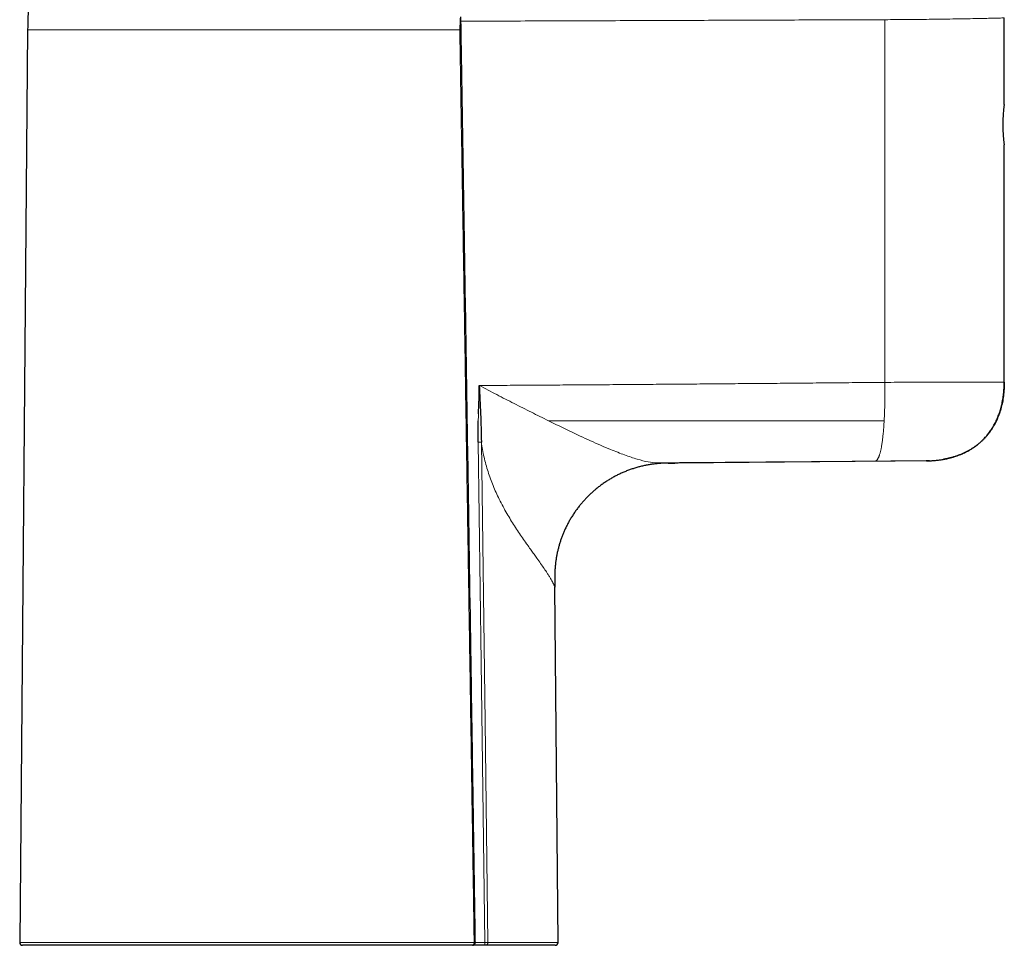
# Model space of a CAD drawing. Header units: millimetres. Extents: x 8 to 819, y 12 to 828.
# Tile 25 of 42: x 192 to 292, y 490 to 584. Entities that reach past the tile are written whole.
import ezdxf

# ---------------------------------------------------------------- set-up
doc = ezdxf.new("R2010")
doc.units = ezdxf.units.MM

msp = doc.modelspace()

# ---------------------------------------------------------------- linework, layer by layer
at = {"color": 7, "linetype": 'Continuous', "lineweight": 30}
for p, q in [((292.035, 575.637), (292.035, 584.437)), ((192.943, 583.23), (192.134, 490.59)), ((292.035, 547.468), (292.035, 571.537)), ((292.01, 547.467), (291.985, 547.467)), ((238.661, 541.365), (238.663, 543.537)), ((284.104, 539.468), (258.948, 539.248)), ((284.456, 539.476), (284.104, 539.468)), ((258.948, 539.248), (258.575, 539.245)), ((246.754, 490.59), (246.44, 526.637)), ((238.035, 490.287), (192.434, 490.287)), ((239.371, 490.287), (238.075, 490.287)), ((246.454, 490.287), (239.371, 490.287))]:
    msp.add_line(p, q, dxfattribs=at)
at = {"color": 252, "linetype": 'Continuous', "lineweight": 0}
for p, q in [((279.919, 547.44), (279.919, 584.258)), ((236.782, 583.23), (192.943, 583.23)), ((192.134, 490.59), (238.242, 490.59)), ((238.363, 490.587), (239.322, 490.587)), ((239.645, 490.59), (246.754, 490.59))]:
    msp.add_line(p, q, dxfattribs=at)
at = {"color": 252, "linetype": 'Continuous', "lineweight": 0, "flags": 128}
for points in [[(239.322, 490.587), (238.951, 519.023), (238.66, 541.365)], [(238.977, 541.369), (239.35, 512.933), (239.645, 490.59)], [(238.242, 490.59), (238.241, 490.553), (238.236, 490.518), (238.229, 490.483), (238.219, 490.449), (238.206, 490.418), (238.19, 490.389), (238.173, 490.363), (238.153, 490.341), (238.132, 490.322), (238.109, 490.307), (238.085, 490.296), (238.06, 490.289), (238.035, 490.287)]]:
    msp.add_lwpolyline(points, dxfattribs=at)
at = {"color": 7, "linetype": 'Continuous', "lineweight": 30}
for centre, radius, start, end in [((232.941, 582.881), 40, 175.75593, 179.5), ((305.936, 573.587), 14.052, 171.61209, 188.38948), ((192.434, 490.587), 0.3, 179.5, 270), ((246.454, 490.587), 0.3, 270, 0.5)]:
    msp.add_arc(centre, radius, start, end, dxfattribs=at)
for points, knots in [([(236.845, 584.545), (236.835, 584.299), (236.818, 583.861), (236.793, 583.423), (236.782, 583.23)], [0, 0, 0, 0, 0.559995, 1, 1, 1, 1]), ([(238.366, 490.593), (238.366, 490.599), (238.363, 490.796), (238.357, 491.178), (238.349, 491.735), (238.341, 492.278), (238.333, 492.805), (238.325, 493.315), (238.318, 493.809), (238.31, 494.29), (238.303, 494.761), (238.296, 495.222), (238.289, 495.672), (238.283, 496.109), (238.276, 496.532), (238.27, 496.942), (238.264, 497.338), (238.258, 497.72), (238.253, 498.089), (238.247, 498.444), (238.242, 498.786), (238.237, 499.114), (238.232, 499.428), (238.228, 499.729), (238.224, 500.009), (238.22, 500.269), (238.216, 500.509), (238.212, 500.743), (238.209, 500.974), (238.205, 501.205), (238.198, 501.675), (238.187, 502.386), (238.173, 503.342), (238.158, 504.307), (238.143, 505.282), (238.128, 506.266), (238.064, 510.463), (237.908, 520.652), (237.631, 538.553), (237.387, 554.024), (237.238, 563.395), (237.213, 564.941), (237.203, 565.594), (237.193, 566.242), (237.182, 566.922), (237.171, 567.629), (237.159, 568.36), (237.147, 569.076), (237.136, 569.775), (237.125, 570.459), (237.117, 570.978), (237.111, 571.341), (237.108, 571.557), (237.104, 571.785), (237.1, 572.026), (237.096, 572.279), (237.092, 572.539), (237.088, 572.805), (237.083, 573.078), (237.079, 573.361), (237.074, 573.656), (237.069, 573.974), (237.063, 574.317), (237.057, 574.685), (237.051, 575.066), (237.045, 575.462), (237.038, 575.871), (237.032, 576.294), (237.025, 576.731), (237.017, 577.181), (237.01, 577.646), (237.002, 578.124), (236.994, 578.615), (236.986, 579.121), (236.978, 579.64), (236.969, 580.173), (236.96, 580.72), (236.951, 581.29), (236.941, 581.883), (236.931, 582.501), (236.921, 583.133), (236.911, 583.78), (236.903, 584.255), (236.899, 584.513), (236.898, 584.551)], [0, 0, 0, 0, 0.00021, 0.00628, 0.012205, 0.017987, 0.023624, 0.029021, 0.034278, 0.039397, 0.044377, 0.049315, 0.054108, 0.058757, 0.063261, 0.067621, 0.071836, 0.075906, 0.079831, 0.083612, 0.087249, 0.09074, 0.094087, 0.097289, 0.100347, 0.103022, 0.105577, 0.108033, 0.110485, 0.112944, 0.115409, 0.125478, 0.135651, 0.145927, 0.156306, 0.166789, 0.177334, 0.290324, 0.492093, 0.748889, 0.784322, 0.791283, 0.798243, 0.805175, 0.811992, 0.819949, 0.827736, 0.835351, 0.842794, 0.850066, 0.857167, 0.859366, 0.86166, 0.864087, 0.866646, 0.869337, 0.87216, 0.874943, 0.877844, 0.880862, 0.883998, 0.887252, 0.891022, 0.894938, 0.899001, 0.90321, 0.907566, 0.912068, 0.916716, 0.921511, 0.926453, 0.931541, 0.936775, 0.942156, 0.947683, 0.953357, 0.959177, 0.965143, 0.971551, 0.978119, 0.984849, 0.991739, 0.998789, 1, 1, 1, 1]), ([(284.133, 539.468), (284.134, 539.468), (284.141, 539.468), (284.155, 539.468), (284.173, 539.469), (284.191, 539.469), (284.208, 539.469), (284.225, 539.47), (284.244, 539.47), (284.266, 539.47), (284.293, 539.471), (284.324, 539.472), (284.36, 539.473), (284.402, 539.474), (284.464, 539.477), (284.548, 539.48), (284.663, 539.486), (284.791, 539.494), (284.927, 539.505), (285.084, 539.518), (285.258, 539.537), (285.448, 539.56), (285.633, 539.587), (285.816, 539.616), (286.002, 539.65), (286.214, 539.693), (286.451, 539.748), (286.715, 539.817), (286.98, 539.895), (287.242, 539.983), (287.498, 540.078), (287.745, 540.18), (287.984, 540.289), (288.217, 540.404), (288.416, 540.513), (288.585, 540.611), (288.725, 540.697), (288.862, 540.785), (288.996, 540.877), (289.133, 540.975), (289.273, 541.081), (289.413, 541.194), (289.551, 541.311), (289.687, 541.433), (289.827, 541.565), (289.968, 541.707), (290.112, 541.861), (290.256, 542.026), (290.401, 542.204), (290.54, 542.387), (290.673, 542.575), (290.799, 542.768), (290.923, 542.972), (291.044, 543.187), (291.161, 543.413), (291.272, 543.65), (291.379, 543.897), (291.479, 544.157), (291.568, 544.414), (291.647, 544.668), (291.716, 544.918), (291.779, 545.176), (291.836, 545.444), (291.886, 545.721), (291.928, 546.001), (291.963, 546.284), (291.99, 546.57), (292.009, 546.863), (292.021, 547.164), (292.023, 547.368), (292.023, 547.471)], [0, 0, 0, 0, 0.001372, 0.006265, 0.010502, 0.013268, 0.015704, 0.017843, 0.019734, 0.021452, 0.023662, 0.026043, 0.028662, 0.032054, 0.035774, 0.043233, 0.05173, 0.062676, 0.073347, 0.083692, 0.099392, 0.114297, 0.128551, 0.142981, 0.15772, 0.172763, 0.19345, 0.214663, 0.236367, 0.25801, 0.279371, 0.300085, 0.320548, 0.34077, 0.360763, 0.37363, 0.38641, 0.399105, 0.41172, 0.424545, 0.438253, 0.452871, 0.466409, 0.480647, 0.495589, 0.511239, 0.527607, 0.544699, 0.56253, 0.581112, 0.598414, 0.616346, 0.634924, 0.654164, 0.674084, 0.694331, 0.715272, 0.736928, 0.75932, 0.778912, 0.799062, 0.819783, 0.841086, 0.862983, 0.885487, 0.907267, 0.929603, 0.9525, 0.975965, 1, 1, 1, 1]), ([(292.035, 547.471), (292.031, 547.236), (292.023, 546.77), (291.956, 546.08), (291.847, 545.408), (291.691, 544.758), (291.491, 544.131), (291.316, 543.734), (291.229, 543.537)], [0, 0, 0, 0, 0.174169, 0.345344, 0.513431, 0.678452, 0.840552, 1, 1, 1, 1]), ([(238.681, 544.243), (238.692, 544.512), (238.713, 545.049), (238.742, 545.704), (238.759, 546.209), (238.767, 546.55), (238.77, 546.818), (238.77, 546.988), (238.77, 547.07), (238.77, 547.106), (238.77, 547.121)], [0, 0, 0, 0, 0.28, 0.560001, 0.6832, 0.806399, 0.914815, 0.962519, 0.983508, 1, 1, 1, 1]), ([(238.77, 547.121), (238.814, 546.16), (238.879, 544.721), (238.949, 542.807), (238.968, 541.852), (238.977, 541.374)], [0, 0, 0, 0, 0.502066, 0.750958, 1, 1, 1, 1]), ([(291.229, 543.537), (291.186, 543.447), (291.099, 543.268), (290.954, 543.007), (290.801, 542.753), (290.637, 542.507), (290.464, 542.271), (290.283, 542.045), (290.093, 541.828), (289.894, 541.621), (289.685, 541.42), (289.466, 541.228), (289.236, 541.044), (288.998, 540.87), (288.751, 540.706), (288.496, 540.552), (288.234, 540.408), (287.964, 540.275), (287.687, 540.151), (287.403, 540.038), (287.113, 539.936), (286.816, 539.843), (286.514, 539.761), (286.207, 539.69), (285.974, 539.642), (285.844, 539.621), (285.818, 539.617)], [0, 0, 0, 0, 0.043085, 0.08591, 0.128505, 0.170907, 0.213153, 0.254529, 0.29583, 0.337095, 0.378363, 0.420519, 0.462762, 0.505131, 0.547667, 0.590406, 0.633382, 0.676627, 0.720169, 0.764034, 0.808244, 0.852816, 0.897765, 0.943102, 0.988833, 1, 1, 1, 1]), ([(258.154, 539.243), (258.021, 539.242), (257.757, 539.241), (257.36, 539.228), (256.966, 539.201), (256.575, 539.162), (256.189, 539.11), (255.804, 539.045), (255.419, 538.966), (255.035, 538.874), (254.651, 538.767), (254.272, 538.647), (253.897, 538.514), (253.526, 538.368), (253.161, 538.209), (252.802, 538.038), (252.449, 537.854), (252.102, 537.659), (251.763, 537.451), (251.43, 537.232), (251.105, 537.002), (250.789, 536.761), (250.489, 536.516), (250.206, 536.268), (249.94, 536.019), (249.681, 535.762), (249.431, 535.496), (249.189, 535.223), (248.95, 534.933), (248.713, 534.627), (248.48, 534.304), (248.259, 533.973), (248.049, 533.635), (247.851, 533.29), (247.664, 532.938), (247.495, 532.59), (247.342, 532.247), (247.204, 531.909), (247.077, 531.567), (246.961, 531.221), (246.856, 530.871), (246.762, 530.519), (246.68, 530.163), (246.609, 529.805), (246.549, 529.446), (246.501, 529.084), (246.464, 528.721), (246.44, 528.383), (246.428, 528.07), (246.429, 527.784), (246.433, 527.497), (246.435, 527.21), (246.437, 526.924), (246.439, 526.733), (246.44, 526.637)], [0, 0, 0, 0, 0.020461, 0.040937, 0.061412, 0.081521, 0.10163, 0.12174, 0.14185, 0.162371, 0.182892, 0.203412, 0.223931, 0.24445, 0.264968, 0.285487, 0.306006, 0.326526, 0.347046, 0.367566, 0.388086, 0.408606, 0.429124, 0.447932, 0.466739, 0.485545, 0.504351, 0.523158, 0.541965, 0.562484, 0.583004, 0.603524, 0.624044, 0.644564, 0.665084, 0.685603, 0.704412, 0.723222, 0.742031, 0.760841, 0.779652, 0.798463, 0.817274, 0.836084, 0.854894, 0.873703, 0.892512, 0.911327, 0.926105, 0.940877, 0.955653, 0.970435, 0.985218, 1, 1, 1, 1]), ([(257.936, 539.241), (257.973, 539.242), (258.045, 539.242), (258.156, 539.243), (258.285, 539.243), (258.432, 539.244), (258.542, 539.245), (258.597, 539.245)], [0, 0, 0, 0, 0.167157, 0.333492, 0.500073, 0.750311, 1, 1, 1, 1]), ([(238.065, 490.287), (238.076, 490.288), (238.098, 490.288), (238.13, 490.294), (238.159, 490.302), (238.192, 490.315), (238.229, 490.334), (238.262, 490.36), (238.287, 490.386), (238.308, 490.411), (238.326, 490.44), (238.342, 490.473), (238.354, 490.508), (238.362, 490.549), (238.363, 490.577), (238.363, 490.592)], [0, 0, 0, 0, 0.07237, 0.140903, 0.204501, 0.262322, 0.364879, 0.463617, 0.527302, 0.591229, 0.670596, 0.741461, 0.820983, 0.907764, 1, 1, 1, 1]), ([(238.065, 490.287), (238.062, 490.287), (238.057, 490.287), (238.042, 490.287), (238.035, 490.287)], [0, 0, 0, 0, 0.499049, 1, 1, 1, 1])]:
    msp.add_open_spline(points, degree=3, knots=knots, dxfattribs=at)
at = {"color": 252, "linetype": 'Continuous', "lineweight": 0}
for points, knots in [([(292.034, 584.437), (292.004, 584.436), (291.939, 584.434), (291.471, 584.421), (290.875, 584.407), (290.271, 584.393), (289.513, 584.377), (288.569, 584.358), (287.464, 584.338), (286.252, 584.319), (285.043, 584.303), (283.76, 584.287), (282.437, 584.274), (281.124, 584.264), (280.297, 584.26), (279.919, 584.258)], [0, 0, 0, 0, 0.104418, 0.222519, 0.286685, 0.354225, 0.425139, 0.499426, 0.582648, 0.659974, 0.731402, 0.796931, 0.875107, 0.942798, 1, 1, 1, 1]), ([(279.919, 584.258), (278.756, 584.254), (276.431, 584.245), (272.94, 584.233), (269.449, 584.22), (265.955, 584.207), (262.46, 584.194), (258.964, 584.181), (255.35, 584.168), (251.618, 584.154), (247.767, 584.14), (243.915, 584.127), (240.295, 584.114), (237.957, 584.106), (236.906, 584.103)], [0, 0, 0, 0, 0.081299, 0.162598, 0.243897, 0.325195, 0.406494, 0.487793, 0.569085, 0.658508, 0.747934, 0.837364, 0.926797, 1, 1, 1, 1]), ([(238.242, 490.59), (238.223, 491.852), (238.184, 494.373), (238.126, 498.147), (238.069, 501.909), (238.011, 505.658), (237.954, 509.394), (237.896, 513.117), (237.838, 516.828), (237.78, 520.585), (237.721, 524.387), (237.661, 528.234), (237.601, 532.066), (237.541, 535.885), (237.481, 539.69), (237.421, 543.481), (237.361, 547.258), (237.301, 551.021), (237.241, 554.771), (237.182, 558.506), (237.122, 562.227), (237.063, 565.865), (237.006, 569.418), (236.95, 572.889), (236.894, 576.347), (236.838, 579.792), (236.8, 582.085), (236.782, 583.23)], [0, 0, 0, 0, 0.040879, 0.081621, 0.122226, 0.162694, 0.203025, 0.243219, 0.283275, 0.323195, 0.364869, 0.406393, 0.447766, 0.488989, 0.530062, 0.570984, 0.611756, 0.652377, 0.692848, 0.733169, 0.773339, 0.813359, 0.850955, 0.888417, 0.925745, 0.962939, 1, 1, 1, 1]), ([(238.77, 547.12), (239.602, 547.124), (241.27, 547.134), (243.778, 547.15), (246.297, 547.166), (248.828, 547.183), (251.354, 547.2), (253.877, 547.218), (256.395, 547.237), (258.925, 547.256), (261.482, 547.277), (264.068, 547.298), (266.683, 547.32), (269.309, 547.342), (271.945, 547.366), (274.594, 547.39), (277.253, 547.415), (279.029, 547.432), (279.919, 547.44)], [0, 0, 0, 0, 0.060535, 0.121363, 0.182483, 0.243895, 0.3056, 0.366488, 0.427657, 0.489109, 0.550842, 0.614127, 0.677705, 0.741576, 0.805742, 0.870201, 0.934954, 1, 1, 1, 1]), ([(238.771, 547.123), (239.357, 546.81), (240.528, 546.184), (242.293, 545.29), (244.053, 544.403), (245.212, 543.828), (245.794, 543.54)], [0, 0, 0, 0, 0.249781, 0.499191, 0.748984, 1, 1, 1, 1]), ([(279.843, 543.537), (279.847, 543.63), (279.857, 543.817), (279.87, 544.104), (279.882, 544.398), (279.892, 544.698), (279.9, 545.003), (279.907, 545.314), (279.913, 545.641), (279.918, 545.983), (279.921, 546.342), (279.922, 546.704), (279.921, 547.071), (279.92, 547.317), (279.919, 547.44)], [0, 0, 0, 0, 0.076268, 0.153102, 0.23054, 0.308617, 0.387357, 0.46678, 0.546901, 0.635844, 0.725638, 0.816274, 0.907736, 1, 1, 1, 1]), ([(238.663, 543.537), (238.666, 543.669), (238.671, 543.904), (238.678, 544.139), (238.681, 544.243)], [0, 0, 0, 0, 0.560001, 1, 1, 1, 1]), ([(245.794, 543.539), (246.511, 543.187), (247.954, 542.478), (250.063, 541.489), (251.932, 540.674), (253.521, 540.053), (254.809, 539.622), (255.927, 539.333), (256.494, 539.289), (256.774, 539.267)], [0, 0, 0, 0, 0.166858, 0.335563, 0.505296, 0.631981, 0.757254, 0.880166, 1, 1, 1, 1]), ([(245.794, 543.537), (247.687, 543.537), (251.475, 543.537), (257.152, 543.536), (262.828, 543.536), (268.502, 543.536), (274.174, 543.536), (277.953, 543.537), (279.843, 543.537)], [0, 0, 0, 0, 0.16652, 0.333091, 0.499719, 0.66641, 0.833168, 1, 1, 1, 1]), ([(278.912, 539.441), (278.927, 539.443), (278.957, 539.446), (279.001, 539.463), (279.045, 539.489), (279.088, 539.526), (279.131, 539.572), (279.173, 539.627), (279.213, 539.692), (279.253, 539.767), (279.292, 539.853), (279.331, 539.949), (279.369, 540.057), (279.406, 540.175), (279.442, 540.303), (279.477, 540.442), (279.511, 540.591), (279.544, 540.75), (279.575, 540.92), (279.606, 541.099), (279.635, 541.289), (279.663, 541.488), (279.689, 541.696), (279.714, 541.914), (279.739, 542.148), (279.762, 542.4), (279.785, 542.67), (279.806, 542.949), (279.825, 543.238), (279.837, 543.437), (279.843, 543.537)], [0, 0, 0, 0, 0.038292, 0.076286, 0.113972, 0.151345, 0.1884, 0.224483, 0.26026, 0.295735, 0.330915, 0.366517, 0.401834, 0.436882, 0.47168, 0.506249, 0.540613, 0.574799, 0.608836, 0.642754, 0.676585, 0.710362, 0.744119, 0.777891, 0.811711, 0.849007, 0.886445, 0.924065, 0.961905, 1, 1, 1, 1]), ([(238.977, 541.369), (238.972, 541.369), (238.961, 541.369), (238.938, 541.368), (238.907, 541.368), (238.869, 541.367), (238.828, 541.367), (238.785, 541.366), (238.744, 541.366), (238.709, 541.365), (238.682, 541.365), (238.666, 541.365), (238.66, 541.365)], [0, 0, 0, 0, 0.053553, 0.131226, 0.237934, 0.36471, 0.498923, 0.633303, 0.760666, 0.868238, 0.9466, 1, 1, 1, 1]), ([(246.44, 526.637), (246.439, 526.64), (246.437, 526.647), (246.419, 526.698), (246.394, 526.76), (246.369, 526.819), (246.349, 526.864), (246.327, 526.913), (246.301, 526.968), (246.272, 527.027), (246.22, 527.132), (246.133, 527.293), (245.999, 527.526), (245.84, 527.787), (245.627, 528.12), (245.349, 528.533), (244.996, 529.04), (244.692, 529.469), (244.462, 529.791), (244.32, 529.99), (244.175, 530.194), (244.027, 530.403), (243.875, 530.616), (243.721, 530.834), (243.484, 531.171), (243.161, 531.634), (242.751, 532.235), (242.346, 532.85), (241.95, 533.478), (241.56, 534.131), (241.17, 534.828), (240.801, 535.54), (240.463, 536.255), (240.164, 536.948), (239.892, 537.654), (239.647, 538.373), (239.431, 539.104), (239.246, 539.848), (239.09, 540.604), (239.014, 541.117), (238.976, 541.374)], [0, 0, 0, 0, 0.019768, 0.040958, 0.063623, 0.072942, 0.082497, 0.092292, 0.102327, 0.112605, 0.123127, 0.153895, 0.185166, 0.216968, 0.249327, 0.296935, 0.344103, 0.390908, 0.406602, 0.422266, 0.437904, 0.453519, 0.469113, 0.48469, 0.500252, 0.539744, 0.577953, 0.614939, 0.650771, 0.685523, 0.721138, 0.758473, 0.790301, 0.821443, 0.852002, 0.882086, 0.91181, 0.941289, 0.970646, 1, 1, 1, 1]), ([(284.104, 539.468), (284.103, 539.468), (284.1, 539.468), (284.075, 539.468), (284.036, 539.468), (283.981, 539.468), (283.911, 539.467), (283.826, 539.467), (283.725, 539.467), (283.611, 539.467), (283.482, 539.466), (283.338, 539.466), (283.181, 539.465), (283.01, 539.465), (282.825, 539.464), (282.628, 539.463), (282.419, 539.462), (282.199, 539.461), (281.968, 539.46), (281.727, 539.459), (281.477, 539.458), (281.219, 539.456), (280.953, 539.455), (280.679, 539.453), (280.399, 539.451), (280.112, 539.45), (279.819, 539.448), (279.521, 539.445), (279.218, 539.443), (279.014, 539.442), (278.912, 539.441)], [0, 0, 0, 0, 0.035999, 0.071922, 0.107864, 0.143716, 0.179338, 0.214948, 0.250637, 0.286269, 0.321839, 0.35744, 0.39323, 0.429063, 0.464888, 0.500801, 0.536664, 0.572455, 0.60827, 0.644, 0.679497, 0.714977, 0.750534, 0.786053, 0.821508, 0.856994, 0.892689, 0.928441, 0.964179, 1, 1, 1, 1]), ([(256.774, 539.268), (258.006, 539.278), (260.469, 539.297), (264.161, 539.325), (267.851, 539.354), (271.54, 539.383), (275.227, 539.412), (277.684, 539.431), (278.912, 539.441)], [0, 0, 0, 0, 0.166664, 0.333325, 0.499988, 0.666652, 0.833322, 1, 1, 1, 1]), ([(256.774, 539.268), (256.914, 539.267), (257.191, 539.264), (257.56, 539.261), (257.887, 539.258), (258.17, 539.255), (258.41, 539.253), (258.606, 539.251), (258.759, 539.25), (258.867, 539.249), (258.936, 539.248), (258.944, 539.248), (258.948, 539.248)], [0, 0, 0, 0, 0.109341, 0.216125, 0.320513, 0.422676, 0.522799, 0.621076, 0.717713, 0.812927, 0.906944, 1, 1, 1, 1]), ([(238.242, 490.59), (238.265, 490.59), (238.315, 490.591), (238.36, 490.592), (238.361, 490.592), (238.362, 490.593)], [0, 0, 0, 0, 0.321603, 0.696146, 1, 1, 1, 1]), ([(239.322, 490.587), (239.343, 490.587), (239.403, 490.588), (239.493, 490.589), (239.582, 490.589), (239.628, 490.59), (239.645, 490.59)], [0, 0, 0, 0, 0.181068, 0.499801, 0.818171, 1, 1, 1, 1]), ([(239.371, 490.287), (239.367, 490.289), (239.359, 490.292), (239.35, 490.317), (239.342, 490.353), (239.333, 490.409), (239.324, 490.488), (239.323, 490.556), (239.322, 490.587)], [0, 0, 0, 0, 0.157228, 0.305146, 0.443812, 0.573297, 0.804124, 1, 1, 1, 1]), ([(239.371, 490.287), (239.382, 490.288), (239.404, 490.288), (239.435, 490.295), (239.463, 490.304), (239.496, 490.319), (239.53, 490.342), (239.557, 490.367), (239.574, 490.385), (239.583, 490.397), (239.592, 490.409), (239.607, 490.434), (239.626, 490.475), (239.642, 490.532), (239.644, 490.571), (239.645, 490.59)], [0, 0, 0, 0, 0.079179, 0.153592, 0.22324, 0.288123, 0.403488, 0.499881, 0.533019, 0.565894, 0.598509, 0.630867, 0.7576, 0.880552, 1, 1, 1, 1])]:
    msp.add_open_spline(points, degree=3, knots=knots, dxfattribs=at)
msp.add_open_spline([(279.919, 547.44), (280.743, 547.442), (282.391, 547.444), (284.707, 547.447), (286.813, 547.451), (288.636, 547.454), (290.12, 547.457), (291.207, 547.461), (291.904, 547.464), (291.991, 547.466), (292.035, 547.468)], degree=3, dxfattribs=at)

doc.saveas('drawing.dxf')
